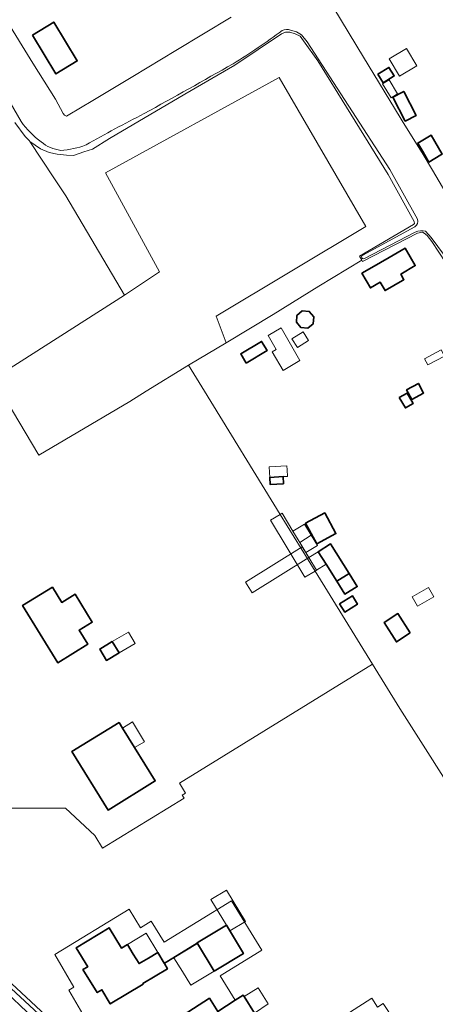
# Model space of a CAD drawing. Extents: x 147051 to 149075, y 463071 to 465537.
# Tile 22 of 229: x 147357 to 147432, y 463888 to 464068. Entities that reach past the tile are written whole.
import ezdxf

# ---------------------------------------------------------------- set-up
doc = ezdxf.new("R2010")
doc.units = 0
doc.header["$LTSCALE"] = 0.5
for name, color, linetype, lineweight in [('B-PV-GR-GRAS-GV', 252, 'CONTINUOUS', 13), ('B-PV-GR-GROENVOORZIENING-GV', 252, 'CONTINUOUS', 18), ('B-PV-GR-STRUIK-GV', 252, 'CONTINUOUS', 13), ('B-PV-IE-TERREINAFSCHEIDING_KUNSTMATIG_HEKWERK-G', 252, 'CONTINUOUS', 18), ('B-PV-IE-TERREINAFSCHEIDING_KUNSTMATIG_MUUR-G', 252, 'CONTINUOUS', 18), ('B-PV-IE-TERREINAFSCHEIDING_KUNSTMATIG_MUUR-GV', 252, 'CONTINUOUS', 18), ('B-PV-OG-BEBOUWING-GV', 6, 'CONTINUOUS', 35), ('B-PV-OG-BEBOUWING_LUIFEL-GV', 6, 'CONTINUOUS', 18), ('B-PV-OG-TERREIN_BEGROEID-GV', 252, 'CONTINUOUS', 18), ('B-PV-OG-TERREIN_ERF-GV', 252, 'CONTINUOUS', 18), ('B-PV-OG-TERREIN_OEVER-GV', 252, 'CONTINUOUS', 18), ('B-PV-OG-WATER_SLOOT-GV', 252, 'CONTINUOUS', 18)]:
    doc.layers.add(name, color=color, linetype=linetype, lineweight=lineweight)

msp = doc.modelspace()

# ---------------------------------------------------------------- linework, layer by layer
at = {"layer": 'B-PV-GR-GRAS-GV', "flags": 128}
msp.add_lwpolyline([(147394.153, 464008.846), (147392.313, 464013.672), (147419.599, 464030.03), (147403.795, 464057.175), (147372.137, 464039.802), (147382.029, 464021.776), (147375.635, 464017.528), (147351.643, 464002.265), (147360.015, 463988.371), (147376.58, 463998.136), (147379.578, 464000), (147387.297, 464004.729)], close=True, dxfattribs=at)
for points in [[(147351.643, 464002.265), (147375.635, 464017.528), (147364.905, 464035.637), (147362.724, 464038.871), (147358.377, 464045.533), (147358.277, 464045.638), (147357.523, 464046.427), (147355.628, 464048.989)], [(147438.463, 463922.307), (147425.797, 463942.179), (147420.811, 463950.275), (147385.625, 463928.572), (147386.728, 463926.763), (147386.157, 463926.415), (147386.505, 463925.845), (147371.614, 463916.769), (147370.214, 463919.066), (147364.883, 463924.027), (147350.732, 463924.009)], [(147334.534, 463911.088), (147364.782, 463882.954)], [(147368.418, 463885.791), (147365.466, 463890.873), (147366.387, 463891.408), (147362.941, 463897.342), (147376.453, 463905.642), (147378.533, 463902.256), (147380.506, 463903.468), (147382.863, 463899.631), (147395.138, 463907.171), (147400.674, 463898.159), (147393.067, 463893.486), (147395.809, 463889.022), (147397.258, 463889.951), (147397.41, 463889.714), (147399.983, 463891.31), (147401.787, 463888.402), (147399.339, 463886.708)], [(147400.383, 463876.377), (147420.71, 463889.42), (147421.753, 463887.795), (147422.766, 463888.411), (147426.558, 463882.733)]]:
    msp.add_lwpolyline(points, dxfattribs=at)
at = {"layer": 'B-PV-GR-GROENVOORZIENING-GV', "flags": 128}
for points in [[(147364.18, 463882.591), (147364.24, 463882.627), (147364.782, 463882.954), (147334.534, 463911.088), (147334.482, 463911.71), (147334.357, 463913.215), (147334.319, 463913.678), (147335.522, 463915.962), (147338.017, 463918.079), (147337.803, 463918.415), (147335.09, 463916.677), (147334.888, 463916.505), (147334.413, 463916.028), (147333.997, 463915.498), (147333.647, 463914.923), (147333.368, 463914.31), (147333.163, 463913.668), (147333.036, 463913.007), (147332.988, 463912.335), (147333.001, 463911.441)], [(147364.18, 463882.591), (147333.001, 463911.441), (147333.002, 463911.365), (147333.019, 463910.25), (147333.727, 463909.588), (147349.048, 463895.16), (147362.772, 463882.166), (147364.065, 463882.522)]]:
    msp.add_lwpolyline(points, close=True, dxfattribs=at)
at = {"layer": 'B-PV-GR-STRUIK-GV', "flags": 128}
msp.add_lwpolyline([(147382.029, 464021.776), (147372.137, 464039.802), (147403.795, 464057.175), (147419.599, 464030.03), (147392.313, 464013.672), (147394.153, 464008.846), (147402.745, 464014.007), (147411.044, 464019.122), (147418.905, 464023.86), (147418.491, 464024.597), (147428.335, 464030.387), (147428.473, 464030.569), (147428.439, 464030.919), (147423.675, 464039.499), (147410.838, 464060.19), (147408.248, 464063.88), (147407.641, 464064.677), (147406.74, 464065.152), (147405.792, 464065.431), (147404.968, 464065.414), (147404.218, 464065.152), (147395.733, 464059.426), (147386.606, 464054.114), (147372.867, 464046.049), (147369.764, 464044.102), (147368.204, 464043.614), (147366.313, 464042.989), (147365.07, 464043.02), (147363.359, 464043.196), (147361.869, 464043.496), (147360.278, 464044.165), (147358.377, 464045.533), (147362.724, 464038.871), (147364.905, 464035.637), (147375.635, 464017.528)], close=True, dxfattribs=at)
at = {"layer": 'B-PV-IE-TERREINAFSCHEIDING_KUNSTMATIG_HEKWERK-G', "flags": 128}
msp.add_lwpolyline([(147337.803, 463918.415), (147338.017, 463918.079), (147335.522, 463915.962), (147334.319, 463913.678), (147334.534, 463911.088), (147364.782, 463882.954)], dxfattribs=at)
at = {"layer": 'B-PV-IE-TERREINAFSCHEIDING_KUNSTMATIG_MUUR-G', "flags": 128}
msp.add_lwpolyline([(147388.878, 463899.475), (147388.925, 463899.397), (147382.886, 463895.738), (147382.84, 463895.816)], close=True, dxfattribs=at)
at = {"layer": 'B-PV-IE-TERREINAFSCHEIDING_KUNSTMATIG_MUUR-GV', "flags": 128}
msp.add_lwpolyline([(147382.886, 463895.738), (147384.625, 463896.792), (147388.925, 463899.397), (147388.878, 463899.475), (147382.84, 463895.816)], close=True, dxfattribs=at)
at = {"layer": 'B-PV-OG-BEBOUWING-GV', "flags": 128}
for points in [[(147358.814, 464064.89), (147363.11, 464057.818), (147367.006, 464060.185), (147362.71, 464067.257)], [(147421.791, 464057.752), (147422.764, 464056.195), (147424.793, 464057.463), (147423.82, 464059.02)], [(147426.414, 464054.555), (147424.551, 464053.59), (147426.816, 464049.219), (147428.813, 464050.253), (147426.548, 464054.624)], [(147429.991, 464043.672), (147431.099, 464041.773), (147433.31, 464043.063), (147433.564, 464043.211), (147431.558, 464046.649), (147429.093, 464045.211)], [(147425.979, 464021.351), (147428.631, 464022.886), (147426.793, 464026.06), (147423.847, 464024.355), (147420.701, 464022.533), (147418.919, 464021.501), (147420.461, 464018.838), (147422.243, 464019.87), (147423.131, 464018.337), (147426.277, 464020.159), (147426.571, 464020.329)], [(147410.01, 464012.296), (147410.122, 464013.561), (147409.307, 464014.535), (147408.042, 464014.647), (147407.068, 464013.832), (147406.956, 464012.566), (147407.771, 464011.592), (147409.036, 464011.48)], [(147397.829, 464005.123), (147401.626, 464007.417), (147400.616, 464009.09), (147396.818, 464006.795)], [(147427.999, 463998.511), (147430.156, 463999.677), (147429.214, 464001.421), (147427.056, 464000.255)], [(147425.72, 463998.845), (147426.843, 463996.95), (147428.252, 463997.785), (147427.129, 463999.68)], [(147404.521, 463984.459), (147402.106, 463984.315), (147402.167, 463983.022), (147404.584, 463983.135)], [(147412.125, 463977.836), (147408.633, 463975.935), (147410.677, 463972.177), (147414.17, 463974.078)], [(147410.948, 463970.763), (147412.388, 463968.488), (147414.36, 463965.372), (147416.603, 463966.791), (147413.192, 463972.182)], [(147414.36, 463965.372), (147415.775, 463963.042), (147418.043, 463964.42), (147416.603, 463966.791)], [(147362.483, 463964.303), (147357.045, 463960.939), (147363.476, 463950.544), (147368.914, 463953.908), (147367.339, 463956.454), (147369.752, 463957.947), (147366.613, 463963.022), (147364.199, 463961.529)], [(147414.834, 463961.275), (147415.763, 463959.765), (147418.089, 463961.198), (147417.16, 463962.707)], [(147427.729, 463955.963), (147425.48, 463959.482), (147422.937, 463957.857), (147425.187, 463954.338)], [(147374.626, 463952.311), (147373.394, 463954.384), (147371.107, 463953.035), (147372.344, 463950.955)], [(147374.619, 463939.66), (147366.024, 463934.34), (147372.628, 463923.671), (147381.223, 463928.992), (147377.452, 463935.084), (147375.262, 463938.621)], [(147388.878, 463899.475), (147388.925, 463899.397), (147391.973, 463894.358), (147397.298, 463897.579), (147394.203, 463902.702), (147389.376, 463899.777)], [(147382.886, 463895.738), (147382.84, 463895.816), (147381.677, 463897.761), (147379.976, 463896.73), (147378.275, 463895.699), (147377.21, 463897.441), (147376.145, 463899.184), (147376.144, 463899.185), (147375.059, 463898.525), (147372.805, 463902.234), (147366.832, 463898.591), (147368.903, 463895.136), (147368.05, 463894.623), (147370.636, 463890.417), (147371.492, 463890.932), (147373.034, 463888.36), (147379.02, 463891.973), (147378.963, 463892.068), (147383.457, 463894.784)], [(147391.115, 463889.396), (147385.288, 463885.658), (147388.821, 463880.106), (147384.334, 463877.221), (147388.667, 463870.499), (147399.647, 463877.524), (147399.501, 463877.752), (147395.543, 463883.92), (147396.385, 463884.46), (147398.256, 463885.661), (147399.499, 463886.458), (147399.339, 463886.708), (147397.41, 463889.714), (147397.258, 463889.951), (147395.809, 463889.022), (147392.654, 463886.997)]]:
    msp.add_lwpolyline(points, close=True, dxfattribs=at)
at = {"layer": 'B-PV-OG-BEBOUWING_LUIFEL-GV', "flags": 128}
for points in [[(147425.744, 464057.396), (147428.938, 464059.289), (147427.065, 464062.449), (147423.872, 464060.557)], [(147424.24, 464053.487), (147425.411, 464054.219), (147423.845, 464056.723), (147422.674, 464055.991)], [(147405.627, 464008.993), (147404.153, 464011.537), (147401.815, 464010.183), (147403.289, 464007.639), (147402.547, 464007.209), (147404.525, 464003.793), (147407.605, 464005.576)], [(147407.141, 464007.944), (147409.181, 464009.223), (147408.167, 464010.839), (147406.128, 464009.559)], [(147430.948, 464004.787), (147433.967, 464006.418), (147433.356, 464007.548), (147430.337, 464005.918)], [(147402.106, 463984.315), (147404.521, 463984.459), (147405.335, 463984.497), (147405.28, 463985.672), (147405.246, 463986.396), (147402.016, 463986.244)], [(147410.374, 463967.221), (147410.627, 463967.373), (147409.223, 463969.701), (147408.675, 463970.61), (147407.947, 463971.817), (147407.575, 463972.433), (147407.271, 463972.937), (147406.321, 463974.513), (147404.35, 463977.78), (147404, 463977.569), (147402.245, 463976.51), (147408.521, 463966.104)], [(147406.321, 463974.513), (147407.271, 463972.937), (147407.575, 463972.433), (147409.654, 463973.756), (147408.43, 463975.785)], [(147407.575, 463972.433), (147407.947, 463971.817), (147408.675, 463970.61), (147410.784, 463971.882), (147409.654, 463973.756)], [(147397.679, 463965.237), (147398.898, 463963.277), (147409.223, 463969.701), (147408.004, 463971.661)], [(147409.223, 463969.701), (147410.627, 463967.373), (147412.388, 463968.488), (147410.948, 463970.763)], [(147431.044, 463964.234), (147428.089, 463962.523), (147429.055, 463960.855), (147432.009, 463962.566)], [(147374.626, 463952.311), (147377.575, 463954.064), (147376.349, 463956.127), (147373.394, 463954.384)], [(147377.452, 463935.084), (147379.245, 463936.148), (147377.102, 463939.76), (147375.262, 463938.621)], [(147391.377, 463907.379), (147394.203, 463902.702), (147394.823, 463901.675), (147397.661, 463903.39), (147394.215, 463909.094)], [(147379.564, 463901.246), (147376.15, 463899.188), (147376.144, 463899.185), (147376.145, 463899.184), (147377.21, 463897.441), (147378.275, 463895.699), (147379.976, 463896.73), (147381.677, 463897.761)], [(147388.925, 463899.397), (147384.625, 463896.792), (147384.629, 463896.786), (147386.175, 463894.286), (147387.72, 463891.785), (147391.973, 463894.358)]]:
    msp.add_lwpolyline(points, close=True, dxfattribs=at)
at = {"layer": 'B-PV-OG-TERREIN_BEGROEID-GV', "flags": 128}
msp.add_lwpolyline([(147436.787, 464019.495), (147431.643, 464027.268), (147430.789, 464028.409), (147430.272, 464028.817), (147429.947, 464028.964), (147429.021, 464028.837), (147419.02, 464023.655), (147418.905, 464023.86), (147411.044, 464019.122), (147402.745, 464014.007), (147394.153, 464008.846), (147387.297, 464004.729), (147390.185, 464000), (147404, 463977.569), (147410.374, 463967.221), (147420.811, 463950.275), (147425.797, 463942.179), (147438.463, 463922.307)], dxfattribs=at)
for points in [[(147425.979, 464021.351), (147426.571, 464020.329), (147426.277, 464020.159), (147423.131, 464018.337), (147422.243, 464019.87), (147420.461, 464018.838), (147418.919, 464021.501), (147420.701, 464022.533), (147423.847, 464024.355), (147426.793, 464026.06), (147428.631, 464022.886)], [(147410.01, 464012.296), (147409.036, 464011.48), (147407.771, 464011.592), (147406.956, 464012.566), (147407.068, 464013.832), (147408.042, 464014.647), (147409.307, 464014.535), (147410.122, 464013.561)], [(147397.829, 464005.123), (147396.818, 464006.795), (147400.616, 464009.09), (147401.626, 464007.417)], [(147427.129, 463999.68), (147428.252, 463997.785), (147426.843, 463996.95), (147425.72, 463998.845)], [(147404.521, 463984.459), (147404.584, 463983.135), (147402.167, 463983.022), (147402.106, 463984.315)], [(147412.125, 463977.836), (147414.17, 463974.078), (147410.677, 463972.177), (147408.633, 463975.935)], [(147418.043, 463964.42), (147415.775, 463963.042), (147414.36, 463965.372), (147412.388, 463968.488), (147410.948, 463970.763), (147413.192, 463972.182), (147416.603, 463966.791)], [(147414.834, 463961.275), (147417.16, 463962.707), (147418.089, 463961.198), (147415.763, 463959.765)]]:
    msp.add_lwpolyline(points, close=True, dxfattribs=at)
at = {"layer": 'B-PV-OG-TERREIN_ERF-GV', "flags": 128}
for points in [[(147413.766, 464069.81), (147419.188, 464060.896), (147425.87, 464049.884), (147426.441, 464048.967), (147429.883, 464043.443), (147431.774, 464040.306), (147434.843, 464035.132)], [(147353.859, 464067.969), (147358.922, 464059.762), (147363.019, 464053.197), (147364.449, 464050.64), (147364.68, 464050.308), (147364.805, 464050.225), (147365.035, 464050.143), (147365.367, 464050.291), (147369.835, 464052.96), (147377.107, 464057.331), (147384.982, 464062.122), (147395.06, 464068.174)], [(147350.732, 463924.009), (147364.883, 463924.027), (147370.214, 463919.066), (147371.614, 463916.769), (147386.505, 463925.845), (147386.157, 463926.415), (147386.728, 463926.763), (147385.625, 463928.572), (147420.811, 463950.275), (147410.374, 463967.221), (147404, 463977.569), (147390.185, 464000), (147387.297, 464004.729), (147379.578, 464000), (147376.58, 463998.136), (147360.015, 463988.371), (147351.643, 464002.265)], [(147385.288, 463885.658), (147391.115, 463889.396), (147392.654, 463886.997), (147395.809, 463889.022), (147393.067, 463893.486), (147400.674, 463898.159), (147395.138, 463907.171), (147382.863, 463899.631), (147380.506, 463903.468), (147378.533, 463902.256), (147376.453, 463905.642), (147362.941, 463897.342), (147366.387, 463891.408), (147365.466, 463890.873), (147368.418, 463885.791)], [(147426.558, 463882.733), (147422.766, 463888.411), (147421.753, 463887.795), (147420.71, 463889.42), (147400.383, 463876.377)]]:
    msp.add_lwpolyline(points, dxfattribs=at)
for points in [[(147358.814, 464064.89), (147362.71, 464067.257), (147367.006, 464060.185), (147363.11, 464057.818)], [(147421.791, 464057.752), (147423.82, 464059.02), (147424.793, 464057.463), (147422.764, 464056.195)], [(147426.414, 464054.555), (147426.548, 464054.624), (147428.813, 464050.253), (147426.816, 464049.219), (147424.551, 464053.59)], [(147429.991, 464043.672), (147429.093, 464045.211), (147431.558, 464046.649), (147433.564, 464043.211), (147433.31, 464043.063), (147431.099, 464041.773)], [(147362.483, 463964.303), (147364.199, 463961.529), (147366.613, 463963.022), (147369.752, 463957.947), (147367.339, 463956.454), (147368.914, 463953.908), (147363.476, 463950.544), (147357.045, 463960.939)], [(147374.626, 463952.311), (147372.344, 463950.955), (147371.107, 463953.035), (147373.394, 463954.384)], [(147377.452, 463935.084), (147381.223, 463928.992), (147372.628, 463923.671), (147366.024, 463934.34), (147374.619, 463939.66), (147375.262, 463938.621)], [(147382.886, 463895.738), (147383.457, 463894.784), (147378.963, 463892.068), (147379.02, 463891.973), (147373.034, 463888.36), (147371.492, 463890.932), (147370.636, 463890.417), (147368.05, 463894.623), (147368.903, 463895.136), (147366.832, 463898.591), (147372.805, 463902.234), (147375.059, 463898.525), (147376.144, 463899.185), (147376.145, 463899.184), (147377.21, 463897.441), (147378.275, 463895.699), (147379.976, 463896.73), (147381.677, 463897.761), (147382.84, 463895.816), (147388.878, 463899.475), (147389.376, 463899.777), (147394.203, 463902.702), (147397.298, 463897.579), (147391.973, 463894.358), (147388.925, 463899.397), (147384.625, 463896.792)], [(147401.787, 463888.402), (147399.983, 463891.31), (147397.41, 463889.714), (147399.339, 463886.708)]]:
    msp.add_lwpolyline(points, close=True, dxfattribs=at)
at = {"layer": 'B-PV-OG-TERREIN_OEVER-GV'}
for points in [[(147404.366, 464065.744, -0.0243542), (147395.427, 464059.69)], [(147405.913, 464065.826, 0.1605125), (147404.366, 464065.744)], [(147395.427, 464059.69, -0.0044095), (147379.208, 464050.601)], [(147379.208, 464050.601, 0.0101671), (147368.6, 464044.897)], [(147360.425, 464045.433, -0.0707795), (147356.774, 464049.128)], [(147363.995, 464043.891, -0.138171), (147360.425, 464045.433)], [(147368.6, 464044.897, -0.0817799), (147363.995, 464043.891)], [(147428.57, 464029.989, 0.3450734), (147429.069, 464031.337)], [(147430.519, 464029.167, 0.17355), (147428.638, 464029.007)], [(147419.365, 464024.218, -1.1685846), (147419.064, 464024.778)]]:
    msp.add_lwpolyline(points, format="xyb", dxfattribs=at)
at = {"layer": 'B-PV-OG-TERREIN_OEVER-GV', "flags": 128}
for points in [[(147429.069, 464031.337), (147424.013, 464040.397), (147408.912, 464063.689), (147407.89, 464064.917), (147406.977, 464065.493), (147405.913, 464065.826)], [(147355.628, 464048.989), (147357.523, 464046.427), (147358.277, 464045.638), (147358.377, 464045.533), (147360.278, 464044.165), (147361.869, 464043.496), (147363.359, 464043.196), (147365.07, 464043.02), (147366.313, 464042.989), (147368.204, 464043.614), (147369.764, 464044.102), (147372.867, 464046.049), (147386.606, 464054.114), (147395.733, 464059.426), (147404.218, 464065.152), (147404.968, 464065.414), (147405.792, 464065.431), (147406.74, 464065.152), (147407.641, 464064.677), (147408.248, 464063.88), (147410.838, 464060.19), (147423.675, 464039.499), (147428.439, 464030.919), (147428.473, 464030.569), (147428.335, 464030.387), (147418.491, 464024.597), (147418.905, 464023.86), (147419.02, 464023.655), (147429.021, 464028.837), (147429.947, 464028.964), (147430.272, 464028.817), (147430.789, 464028.409), (147431.643, 464027.268), (147436.787, 464019.495)], [(147356.774, 464049.128), (147349.142, 464062.294)], [(147419.064, 464024.778), (147428.57, 464029.989)], [(147428.638, 464029.007), (147419.365, 464024.218)], [(147435.003, 464023.324), (147431.523, 464028.012), (147430.519, 464029.167)]]:
    msp.add_lwpolyline(points, dxfattribs=at)
at = {"layer": 'B-PV-OG-WATER_SLOOT-GV', "flags": 128}
for points in [[(147458.215, 463995.879), (147452.182, 464006.741), (147448.461, 464012.296), (147446.463, 464015.912), (147444.111, 464019.589), (147443.87, 464020.062), (147439.633, 464027.341), (147434.843, 464035.132), (147431.774, 464040.306), (147429.883, 464043.443), (147426.441, 464048.967), (147425.87, 464049.884), (147419.188, 464060.896), (147413.766, 464069.81)], [(147395.06, 464068.174), (147384.982, 464062.122), (147377.107, 464057.331), (147369.835, 464052.96), (147365.367, 464050.291), (147365.035, 464050.143), (147364.805, 464050.225), (147364.68, 464050.308), (147364.449, 464050.64), (147363.019, 464053.197), (147358.922, 464059.762), (147353.859, 464067.969)], [(147405.913, 464065.826), (147406.977, 464065.493), (147407.89, 464064.917), (147408.912, 464063.689), (147424.013, 464040.397), (147429.069, 464031.337)], [(147349.142, 464062.294), (147356.774, 464049.128)], [(147428.57, 464029.989), (147419.064, 464024.778)], [(147419.365, 464024.218), (147428.638, 464029.007)], [(147430.519, 464029.167), (147431.523, 464028.012), (147435.003, 464023.324)]]:
    msp.add_lwpolyline(points, dxfattribs=at)
at = {"layer": 'B-PV-OG-WATER_SLOOT-GV'}
for points in [[(147395.427, 464059.69, 0.0243542), (147404.366, 464065.744)], [(147404.366, 464065.744, -0.1605125), (147405.913, 464065.826)], [(147379.208, 464050.601, 0.0044095), (147395.427, 464059.69)], [(147368.6, 464044.897, -0.0101671), (147379.208, 464050.601)], [(147356.774, 464049.128, 0.0707795), (147360.425, 464045.433)], [(147360.425, 464045.433, 0.138171), (147363.995, 464043.891)], [(147363.995, 464043.891, 0.0817799), (147368.6, 464044.897)], [(147429.069, 464031.337, -0.3450734), (147428.57, 464029.989)], [(147428.638, 464029.007, -0.17355), (147430.519, 464029.167)], [(147419.064, 464024.778, 1.1685846), (147419.365, 464024.218)]]:
    msp.add_lwpolyline(points, format="xyb", dxfattribs=at)

doc.saveas('drawing.dxf')
